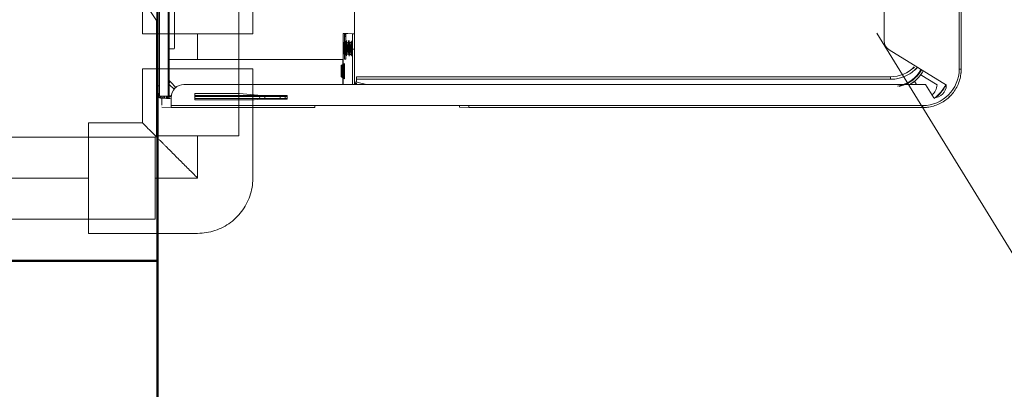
# Model space of a CAD drawing. Header units: millimetres. Extents: x 19410 to 41622, y 4748 to 42777.
# Tile 41 of 65: x 30157 to 30540, y 35726 to 35870. Entities that reach past the tile are written whole.
import ezdxf

# ---------------------------------------------------------------- set-up
doc = ezdxf.new("R2010")
doc.units = ezdxf.units.MM
doc.linetypes.add('ADSK_Осевая', pattern=[700, 500, -100, 0, -100])
doc.linetypes.add('ADSK_Скрыто', pattern=[300, 150, -150])
for name, color, linetype, lineweight in [('A-COLS-____-MCUT', 52, 'Continuous', 50), ('A-COLS-____-OTLN', 52, 'Continuous', 20), ('A-DETL-____-HDLN', 90, 'ADSK_Скрыто', 9), ('A-WALL-____-MCUT', 113, 'Continuous', 50), ('A-WALL-____-OTLN', 113, 'Continuous', 20), ('G-XREF-____-OTLN', 8, 'Continuous', 9), ('M-EQPM-___-IDEN', 50, 'Continuous', 20), ('P-PIPE-____-CNTR', 3, 'ADSK_Осевая', 20), ('P-PIPE-____-OTLN', 3, 'Continuous', 20)]:
    doc.layers.add(name, color=color, linetype=linetype, lineweight=lineweight)

# ---------------------------------------------------------------- blocks, each defined once
blk = doc.blocks.new('Прямая форма - 83 new-609501-В_Этаж 02_Отопление')
at = {"layer": 'A-WALL-____-MCUT', "color": 53}
for p, q in [((7000, 0), (5404.59, 0)), ((7000, -200), (7000, 0))]:
    blk.add_line(p, q, dxfattribs=at)
blk = doc.blocks.new('Прямая форма - SW - 006-609502-В_Этаж 02_Отопление')
blk.add_blockref('Прямая форма - 83 new-609501-В_Этаж 02_Отопление', (0, 0))
blk = doc.blocks.new('Прямая форма - 83 new-609581-В_Этаж 02_Отопление')
at = {"layer": 'A-COLS-____-MCUT', "color": 53}
for p, q in [((150, 150), (-150, 150)), ((-150, 150), (-150, -150)), ((150, -150), (150, 150)), ((-150, -150), (150, -150))]:
    blk.add_line(p, q, dxfattribs=at)
blk = doc.blocks.new('Прямая форма - CRE - 002-609582-В_Этаж 02_Отопление')
blk.add_blockref('Прямая форма - 83 new-609581-В_Этаж 02_Отопление', (0, 0))
blk = doc.blocks.new('83 new_ifc_RVT-1-В_Этаж 02_Отопление')
at = {"layer": 'A-COLS-____-OTLN', "color": 253, "lineweight": 20}
blk.add_blockref('Прямая форма - CRE - 002-609582-В_Этаж 02_Отопление', (30060.28, 35625.83), dxfattribs=at)
at = {"layer": 'A-WALL-____-OTLN', "color": 253, "lineweight": 20, "rotation": 270}
blk.add_blockref('Прямая форма - SW - 006-609502-В_Этаж 02_Отопление', (30210.28, 42775.83), dxfattribs=at)
blk = doc.blocks.new('City Class FR - City Class F_iam-V30-В_Этаж 02_Отопление')
at = {"layer": 'A-DETL-____-HDLN'}
blk.add_line((-198.46, -38.42), (-198.46, -38.36), dxfattribs=at)
at = {"layer": 'A-DETL-____-HDLN', "flags": 128}
for points in [[(-192.98, -37.28), (-193, -37.28), (-193.03, -37.28), (-193.06, -37.28), (-193.1, -37.28), (-193.14, -37.28), (-193.19, -37.28), (-193.24, -37.28)], [(-192.99, -37.13), (-193.02, -37.12), (-193.05, -37.12), (-193.09, -37.12), (-193.14, -37.12)]]:
    blk.add_lwpolyline(points, dxfattribs=at)
at = {"layer": 'A-DETL-____-HDLN'}
for centre, start_param, end_param in [((-204.84, -35.3), 3.150557, 3.490411), ((-204.84, -35.3), 2.792279, 3.138605), ((-204.82, -34.88), 3.150557, 3.490411), ((-204.82, -34.88), 2.792279, 3.138605), ((-204.82, -34.96), 3.150557, 3.490411), ((-204.82, -34.96), 2.792279, 3.138605), ((-204.84, -35.3), 5.933871, 6.274221), ((-204.84, -35.3), 0.002988, 0.348818), ((-204.82, -34.88), 5.933871, 6.274221), ((-204.82, -34.88), 0.002988, 0.348818), ((-204.82, -34.96), 5.933871, 6.274221), ((-204.82, -34.96), 0.002988, 0.348818), ((-195.97, -38.21), 2.792279, 3.138605), ((-195.97, -38.21), 3.150557, 3.490411), ((-195.92, -37.18), 2.792279, 3.138605), ((-195.92, -37.18), 3.150557, 3.490411), ((-195.87, -35.94), 3.150557, 3.490411), ((-195.87, -35.94), 2.792279, 3.138605), ((-195.87, -36.09), 3.150557, 3.490411), ((-195.87, -36.09), 2.792279, 3.138605), ((-195.97, -38.21), 0.002988, 0.348818), ((-195.97, -38.21), 5.933871, 6.274221), ((-195.92, -37.18), 0.002988, 0.348818), ((-195.92, -37.18), 5.933871, 6.274221), ((-195.87, -36.09), 0.002988, 0.348818), ((-195.87, -36.09), 5.933871, 6.274221), ((-195.87, -35.94), 5.933871, 6.274221), ((-195.87, -35.94), 0.002988, 0.348818)]:
    blk.add_ellipse(centre, major_axis=(1.55, 0), ratio=0.005175, start_param=start_param, end_param=end_param, dxfattribs=at)
at = {"layer": 'G-XREF-____-OTLN'}
for p, q in [((-181, 40.5), (-185.65, 37.39)), ((-219.13, 31.83), (-218.97, 35.44)), ((-218.17, 35.44), (-215.48, 35.45)), ((-215.47, 35.45), (-215.63, 31.84)), ((-215.53, 34.68), (-215.57, 33.71)), ((-215.57, 33.66), (-215.53, 34.63)), ((-215.48, 35.69), (-215.53, 34.72)), ((-215.53, 34.67), (-215.48, 35.64)), ((-215.47, 35.99), (-215.48, 35.73)), ((-215.48, 35.68), (-215.47, 35.94)), ((-215.48, 35.68), (-215.48, 34.67)), ((-215.48, 34.67), (-215.48, 35.68)), ((-215.48, 35.64), (-215.48, 34.67)), ((-215.47, 35.94), (-214.67, 35.94)), ((-214.73, 34.63), (-214.77, 33.66)), ((-214.68, 35.64), (-214.73, 34.67)), ((-214.73, 33.66), (-214.73, 34.63)), ((-214.65, 37.24), (-214.64, 37.33)), ((-214.65, 37.24), (-214.65, 36.44)), ((-214.65, 37.24), (-214.65, 36.44)), ((-214.65, 36.44), (-214.64, 36.53)), ((-201.28, 37.36), (-214.64, 37.33)), ((-214.64, 37.33), (-201.28, 37.36)), ((-213.48, 36.84), (-214.64, 36.84)), ((-214.64, 36.53), (-213.48, 36.54)), ((-214.64, 36.43), (-213.48, 36.44)), ((-214.63, 33.05), (-214.64, 36.43)), ((-214.47, 36.94), (-214.48, 36.68)), ((-214.48, 36.68), (-213.48, 36.69)), ((-213.48, 36.64), (-214.48, 36.64)), ((-213.48, 36.64), (-214.48, 36.64)), ((-213.48, 36.95), (-214.47, 36.95)), ((174.35, 38.06), (-210.65, 37.22)), ((174.35, 37.26), (-210.65, 36.42)), ((-210.65, 36.42), (-210.65, 37.22)), ((-175.65, 37.41), (-195.65, 37.36)), ((-219.13, 31.83), (-219.01, -24.17)), ((-219.01, -24.17), (-219.13, 31.83)), ((-218.21, -24.17), (-218.33, 31.83)), ((-215.63, 31.83), (-218.33, 31.83)), ((-215.62, 32.66), (-215.63, 32.39)), ((-215.63, 32.35), (-215.62, 32.61)), ((-215.13, 31.83), (-215.63, 31.83)), ((-215.57, 33.67), (-215.62, 32.7)), ((-215.62, 32.65), (-215.57, 33.62)), ((-214.82, 32.61), (-214.83, 32.35)), ((-214.83, 32.35), (-214.83, 31.71)), ((-214.82, 32.66), (-214.77, 33.62)), ((-214.77, 32.65), (-214.77, 33.62)), ((-214.63, 33.05), (178.36, 33.9)), ((-214.63, 32.55), (178.37, 33.4)), ((178.37, 33.4), (-214.63, 32.55)), ((-214.62, 31.62), (-214.62, 32.55)), ((-210.1, 32.56), (-212.07, 30.58)), ((-209.13, 32.15), (-211.39, 29.88)), ((-211.38, 29.86), (-209.13, 32.12)), ((-209.13, 32.12), (-211.38, 29.86)), ((-209, 32.28), (-209.13, 32.15)), ((-209.13, 32.12), (-209.01, 32.24)), ((-209.13, 32.12), (-209.01, 32.24)), ((-209, 32.28), (-209.01, 32.24)), ((-200.46, 32.58), (-200.31, -35.03)), ((-196.27, 32.6), (-196.26, 30.66)), ((-196.27, 32.6), (-196.26, 30.66)), ((-209.49, -262.24), (-210.12, 26.85)), ((-216.11, 22.63), (-213.61, 22.64)), ((-216.06, -0.51), (-216.11, 22.63)), ((-215.56, -2.65), (-215.61, 22.63)), ((-214.81, 22.63), (-214.76, -2.65)), ((-214.56, -13.36), (-214.64, 22.64)), ((-214.36, -13.36), (-214.44, 22.64)), ((-213.61, 22.64), (-213.57, 5.21)), ((-213.57, 5.21), (-214.31, -3.36)), ((-215.81, -3.37), (-216.06, -0.51)), ((-215.78, -13.37), (-215.81, -3.37)), ((-215.55, -4.68), (-215.56, -2.67)), ((-214.76, -2.67), (-215.56, -2.67)), ((-214.76, -2.67), (-214.75, -4.68)), ((-214.31, -3.36), (-214.28, -13.36)), ((-215.54, -10.68), (-215.55, -4.68)), ((-215.55, -4.68), (-214.75, -4.68)), ((-214.75, -4.68), (-214.74, -10.68)), ((-215.54, -12.67), (-215.54, -10.68)), ((-215.54, -10.68), (-214.74, -10.68)), ((-214.74, -10.68), (-214.74, -12.67)), ((-214.28, -13.36), (-215.78, -13.37)), ((-215.53, -13.37), (-215.54, -12.67)), ((-215.54, -12.67), (-214.74, -12.67)), ((-214.74, -12.67), (-214.73, -13.36)), ((-218.21, -24.17), (-218.08, -84.17)), ((-207.06, -34.49), (-207.38, -35.04)), ((-202.26, -35.03), (-202.58, -34.48)), ((-200.31, -35.03), (-209.99, -35.05)), ((-196.11, -35.21), (-209.99, -35.24)), ((-207.08, -34.9), (-207.4, -35.45)), ((-207.06, -34.57), (-207.38, -35.12)), ((-202.28, -35.44), (-202.59, -34.89)), ((-202.26, -35.11), (-202.58, -34.56)), ((-200.16, -36.21), (-200.14, -35.74)), ((-191.33, -36.23), (-200.16, -36.21)), ((-200.14, -35.74), (-191.31, -35.67)), ((-197.99, -36.52), (-198.87, -36.53)), ((-198.21, -37.82), (-198.53, -38.37)), ((-198.17, -36.78), (-198.48, -37.33)), ((-198.46, -38.42), (-198.46, -38.36)), ((-198.11, -35.54), (-198.43, -36.09)), ((-198.12, -35.7), (-198.43, -36.25)), ((-193.41, -38.36), (-193.73, -37.81)), ((-193.36, -37.32), (-193.68, -36.77)), ((-193.31, -36.24), (-193.63, -35.69)), ((-193.31, -36.08), (-193.62, -35.53)), ((-193.46, -38.35), (-193.46, -38.41)), ((-191.31, -35.67), (-191.31, -36.34)), ((-190.28, -38.77), (-190.16, -36.24)), ((-190.16, -37.04), (-190.16, -36.24)), ((-190.16, -36.24), (-190.16, -37.04)), ((-190.12, -35.23), (-190.13, -35.66)), ((-190.13, -36.46), (-190.13, -35.66)), ((-209.98, -38.84), (-196.28, -38.81)), ((-196.28, -39.61), (-209.98, -39.64)), ((-209.97, -44.28), (-209.12, -40.59)), ((-209.9, -40.41), (-209.87, -39.64)), ((-209.42, -39.8), (-209.57, -40.49)), ((-209.12, -40.59), (-209.08, -39.69)), ((-206.97, -40.43), (-208.93, -40.43)), ((-207.97, -40.43), (-207.52, -248.62)), ((-207.97, -40.43), (-207.52, -248.62)), ((-206.52, -248.62), (-206.97, -40.43)), ((-196.28, -38.81), (-196.28, -39.61)), ((-84.68, -39.36), (-193.86, -39.6)), ((-190.28, -38.77), (-190.28, -39.57)), ((-218.88, -84.17), (-218.72, -80.55)), ((-218.88, -84.17), (-218.5, -261.17)), ((-218.88, -84.17), (-218.5, -261.17)), ((-218.08, -84.17), (-217.7, -261.17)), ((-196.03, -248.01), (-209.81, -270.35)), ((-62.53, -245.83), (-192.63, -246.11)), ((-205.56, -260.11), (-209.64, -266.73)), ((-209.5, -258.73), (-208.19, -257.92)), ((-214.7, -265.48), (-209.49, -262.24)), ((-203.47, -275.34), (-62.46, -275.03)), ((-203.46, -276.13), (-62.46, -275.83)), ((-203.46, -276.13), (-62.46, -275.83))]:
    blk.add_line(p, q, dxfattribs=at)
at = {"layer": 'G-XREF-____-OTLN', "flags": 128}
for points in [[(-209.01, 32.24), (-208.95, 32.3), (-208.89, 32.35), (-208.83, 32.4), (-208.76, 32.45), (-208.7, 32.5), (-208.63, 32.54), (-208.56, 32.58)], [(-207.4, -35.45), (-207.77, -35.7), (-207.79, -35.7)], [(-207.38, -35.04), (-207.75, -35.28), (-207.77, -35.29)], [(-207.38, -35.12), (-207.75, -35.36), (-207.77, -35.37)], [(-202.28, -35.44), (-201.9, -35.68), (-201.88, -35.69)], [(-202.26, -35.03), (-201.89, -35.27), (-201.86, -35.27)], [(-202.26, -35.11), (-201.89, -35.35), (-201.87, -35.35)], [(-198.53, -38.37), (-198.9, -38.61), (-198.92, -38.62)], [(-198.48, -37.33), (-198.85, -37.58), (-198.87, -37.58)], [(-198.43, -36.09), (-198.8, -36.34), (-198.82, -36.34)], [(-198.43, -36.25), (-198.8, -36.49), (-198.82, -36.49)], [(-193.41, -38.36), (-193.04, -38.6), (-193.02, -38.6)], [(-193.36, -37.32), (-192.99, -37.57), (-192.97, -37.57)], [(-193.31, -36.08), (-192.93, -36.32), (-192.91, -36.33)], [(-193.31, -36.24), (-192.94, -36.48), (-192.92, -36.48)], [(-192.98, -37.28), (-193, -37.28), (-193.03, -37.28), (-193.06, -37.28), (-193.1, -37.28), (-193.14, -37.28), (-193.19, -37.28), (-193.24, -37.28)], [(-192.99, -37.13), (-193.02, -37.12), (-193.05, -37.12), (-193.09, -37.12), (-193.14, -37.12)], [(-207.52, -248.62), (-207.51, -249.18), (-207.47, -249.74), (-207.42, -250.3), (-207.34, -250.85), (-207.24, -251.4), (-207.11, -251.95), (-206.97, -252.49), (-206.8, -253.02), (-206.61, -253.55), (-206.41, -254.07), (-206.18, -254.58), (-205.93, -255.08), (-205.66, -255.57), (-205.37, -256.05), (-205.06, -256.52), (-204.73, -256.98), (-204.39, -257.42), (-204.03, -257.85), (-203.65, -258.26), (-203.25, -258.66), (-202.84, -259.04)], [(-218.5, -261.17), (-218.48, -261.77), (-218.45, -262.36), (-218.38, -262.96), (-218.3, -263.56), (-218.19, -264.15), (-218.06, -264.73), (-217.9, -265.31), (-217.72, -265.88), (-217.52, -266.45), (-217.3, -267), (-217.05, -267.55), (-216.79, -268.09), (-216.5, -268.61), (-216.19, -269.13), (-215.86, -269.63), (-215.51, -270.12), (-215.14, -270.59), (-214.75, -271.05), (-214.35, -271.49), (-213.92, -271.92), (-213.48, -272.32), (-213.03, -272.71), (-212.56, -273.09), (-212.07, -273.44), (-211.57, -273.77), (-211.06, -274.09), (-210.54, -274.38), (-210, -274.65), (-209.46, -274.9), (-208.9, -275.13), (-208.34, -275.33), (-207.77, -275.51), (-207.19, -275.67), (-206.6, -275.81), (-206.01, -275.92), (-205.42, -276.01), (-204.82, -276.07), (-204.22, -276.12), (-203.63, -276.13), (-203.46, -276.13)]]:
    blk.add_lwpolyline(points, dxfattribs=at)
at = {"layer": 'G-XREF-____-OTLN'}
for centre, major_axis, ratio, start_param, end_param in [((-214.74, 33.79), (0.641, 0.65), 0.818497, 0.753674, 2.450198), ((-214.74, 33.83), (0.648, 0.643), 0.814474, 0.772408, 2.462882), ((-214.7, 34.8), (0.641, 0.65), 0.818497, 0.814551, 2.450198), ((-214.69, 34.84), (0.648, 0.643), 0.814474, 1.577406, 2.462882), ((-214.53, 34.67), (1, 0.002), 0.005175, 3.141603, 4.588176), ((-214.53, 34.63), (1, 0.002), 0.005175, 1.69272, 3.141345), ((-214.65, 35.85), (0.648, 0.643), 0.814474, 0.691329, 2.462882), ((-214.65, 35.8), (0.641, 0.65), 0.818497, 0.678044, 2.450198), ((-214.48, 35.68), (1, 0.002), 0.005175, 3.141603, 3.926743), ((-214.48, 35.64), (1, 0.002), 0.005175, 2.355947, 3.141345), ((-214.47, 35.94), (-0.999, 0.046), 0.999987, 4.760269, 6.331065), ((-214.47, 35.94), (1, 0.002), 0.005175, 2.355947, 3.141345), ((-214.53, 34.67), (-0.2, 0.009), 0.999987, 5.545667, 6.283185), ((-214.53, 34.63), (-0.2, 0.009), 0.999987, 5.545667, 6.331065), ((-214.53, 34.63), (0.2, 0), 0.005175, 2.355947, 3.141345), ((-210.65, 37.24), (4, 0.01), 0.005175, 3.141593, 4.712141), ((-210.65, 36.44), (4, 0.01), 0.005175, 3.141593, 4.712141), ((-214.64, 36.33), (-0.002, 1), 0.000248, 5.240673, 6.283185), ((-214.64, 36.33), (0, 0.2), 0.000248, 5.240673, 6.283185), ((-195.65, 37.33), (6.5, 0.01), 0.005175, 1.570548, 4.712141), ((-218.33, 31.83), (0.8, 0.002), 0.005175, 3.141593, 4.712141), ((-214.63, 32.35), (-0.999, 0.046), 0.999987, 6.129707, 6.331065), ((-214.79, 32.82), (0.648, 0.643), 0.814474, 0.710464, 2.462882), ((-214.79, 32.78), (0.641, 0.65), 0.818497, 0.693954, 2.450198), ((-214.62, 32.66), (1, 0.002), 0.005175, 3.141603, 4.695971), ((-214.62, 32.61), (1, 0.002), 0.005175, 1.584886, 3.141345), ((-214.63, 32.35), (-0.999, 0.046), 0.999987, 4.760549, 6.129707), ((-214.57, 33.66), (1, 0.002), 0.005175, 3.141603, 4.642054), ((-214.57, 33.62), (1, 0.002), 0.005175, 1.638853, 3.141345), ((-215.12, 26.83), (-4.99, 0.23), 0.999987, 3.189473, 4.760271), ((-214.63, 32.35), (-0.2, 0.009), 0.999987, 4.760269, 6.331065), ((-214.62, 32.66), (-0.2, 0.009), 0.999987, 4.760269, 6.283185), ((-214.62, 32.61), (-0.2, 0.009), 0.999987, 4.760269, 6.331065), ((-214.62, 32.61), (0.2, 0), 0.005175, 1.570548, 3.141345), ((-214.57, 33.62), (-0.2, 0.009), 0.999987, 5.545667, 6.331065), ((-214.57, 33.66), (-0.2, 0.009), 0.999987, 5.545667, 6.283185), ((-214.57, 33.62), (0.2, 0), 0.005175, 2.355947, 3.141345), ((-214.64, 33.55), (-0.002, 1), 0.000248, 2.09908, 3.141593), ((-209.71, 32.95), (-0.709, 0.706), 0.003835, 1.96265, 3.141593), ((-209.71, 32.98), (-0.709, 0.706), 0.003835, 3.145077, 4.327504), ((-175.46, 30.7), (20.8, 0.05), 0.005175, 3.141593, 4.712141), ((-218.21, -24.17), (0.8, 0.002), 0.005175, 3.141593, 4.712141), ((-204.82, -34.48), (2.24, 0), 0.005175, 0.002988, 3.138605), ((-204.82, -34.48), (2.24, 0), 0.005175, 3.150557, 6.274221), ((-204.84, -35.7), (2.99, 0.01), 0.005175, 1.570548, 3.141345), ((-204.84, -35.7), (2.99, 0.01), 0.005175, 3.141345, 4.712141), ((-204.82, -35.28), (2.99, 0.01), 0.005175, 1.570548, 3.141345), ((-204.82, -35.28), (2.99, 0.01), 0.005175, 3.141345, 4.712141), ((-204.82, -35.36), (2.99, 0.01), 0.005175, 1.570548, 3.141345), ((-204.82, -35.36), (2.99, 0.01), 0.005175, 3.141345, 4.712141), ((-204.84, -35.45), (2.56, 0.01), 0.005175, 1.570548, 3.138605), ((-204.84, -35.45), (2.56, 0.01), 0.005175, 3.141345, 4.712141), ((-204.82, -35.03), (2.56, 0.01), 0.005175, 1.570548, 3.138605), ((-204.82, -35.03), (2.56, 0.01), 0.005175, 3.141345, 4.712141), ((-204.82, -35.11), (2.56, 0.01), 0.005175, 1.570548, 3.138605), ((-204.82, -35.11), (2.56, 0.01), 0.005175, 3.141345, 4.712141), ((-204.84, -34.9), (2.24, 0), 0.005175, 0.002988, 3.138605), ((-204.84, -34.9), (2.24, 0), 0.005175, 3.150557, 6.274221), ((-204.82, -34.56), (2.24, 0), 0.005175, 0.002988, 3.138605), ((-204.82, -34.56), (2.24, 0), 0.005175, 3.150557, 6.274221), ((-204.82, -35.51), (1.87, 0), 0.005175, 1.574823, 3.138605), ((-204.82, -35.51), (1.87, 0), 0.005175, 3.141345, 4.707866), ((-204.82, -35.43), (1.87, 0), 0.005175, 1.570548, 3.138605), ((-204.82, -35.43), (1.87, 0), 0.005175, 3.141345, 4.707866), ((-204.84, -35.3), (1.55, 0), 0.005175, 3.150557, 6.274221), ((-204.84, -35.3), (1.55, 0), 0.005175, 0.002988, 3.138605), ((-204.82, -34.88), (1.55, 0), 0.005175, 0.002988, 3.138605), ((-204.82, -34.88), (1.55, 0), 0.005175, 3.150557, 6.274221), ((-204.82, -34.96), (1.55, 0), 0.005175, 0.002988, 3.138605), ((-204.82, -34.96), (1.55, 0), 0.005175, 3.150557, 6.274221), ((-204.84, -35.45), (2.56, 0.01), 0.005175, 0.002988, 1.570548), ((-204.84, -35.45), (2.56, 0.01), 0.005175, 4.712141, 6.282937), ((-204.84, -35.7), (2.99, 0.01), 0.005175, 4.712141, 6.282937), ((-204.82, -35.03), (2.56, 0.01), 0.005175, 0.002988, 1.570548), ((-204.82, -35.03), (2.56, 0.01), 0.005175, 4.712141, 6.282937), ((-204.82, -35.11), (2.56, 0.01), 0.005175, 0.002988, 1.570548), ((-204.82, -35.11), (2.56, 0.01), 0.005175, 4.712141, 6.282937), ((-204.82, -35.28), (2.99, 0.01), 0.005175, 4.712141, 7.853734), ((-204.82, -35.36), (2.99, 0.01), 0.005175, 4.712141, 7.853734), ((-204.82, -35.43), (1.87, 0), 0.005175, 0.78515, 1.570548), ((-195.92, -37.58), (2.99, 0.01), 0.005175, 1.570548, 4.712141), ((-195.87, -36.49), (2.99, 0.01), 0.005175, 2.355947, 3.141345), ((-195.87, -36.49), (2.99, 0.01), 0.005175, 3.141345, 4.712141), ((-195.87, -36.34), (2.99, 0.01), 0.005175, 1.570548, 3.141345), ((-195.87, -36.34), (2.99, 0.01), 0.005175, 3.141345, 4.712141), ((-195.97, -38.36), (2.56, 0.01), 0.005175, 1.570548, 3.138605), ((-195.97, -38.36), (2.56, 0.01), 0.005175, 3.141345, 4.712141), ((-195.92, -37.33), (2.56, 0.01), 0.005175, 1.570548, 3.138605), ((-195.92, -37.33), (2.56, 0.01), 0.005175, 3.141345, 4.712141), ((-195.96, -38.36), (2.5, 0.01), 0.005175, 0, 3.141345), ((-195.87, -36.09), (2.56, 0.01), 0.005175, 1.570548, 3.138605), ((-195.87, -36.09), (2.56, 0.01), 0.005175, 3.141345, 4.712141), ((-195.87, -36.24), (2.56, 0.01), 0.005175, 1.570548, 3.138605), ((-195.87, -36.24), (2.56, 0.01), 0.005175, 3.141345, 4.712141), ((-195.97, -37.81), (2.24, 0), 0.005175, 0.002988, 3.138605), ((-195.97, -37.81), (2.24, 0), 0.005175, 3.150557, 6.274221), ((-195.92, -36.78), (2.24, 0), 0.005175, 0.002988, 3.138605), ((-195.92, -36.78), (2.24, 0), 0.005175, 3.150557, 6.274221), ((-195.87, -35.69), (2.24, 0), 0.005175, 0.002988, 3.138605), ((-195.87, -35.69), (2.24, 0), 0.005175, 3.150557, 6.274221), ((-195.87, -35.54), (2.24, 0), 0.005175, 0.002988, 3.138605), ((-195.87, -35.54), (2.24, 0), 0.005175, 3.150557, 6.274221), ((-195.97, -38.21), (1.55, 0), 0.005175, 0.002988, 3.138605), ((-195.97, -38.21), (1.55, 0), 0.005175, 3.150557, 6.274221), ((-195.95, -38.15), (1.55, 0), 0.005175, 0, 3.141345), ((-195.95, -38.15), (1.55, 0), 0.005175, 3.141593, 6.282937), ((-195.92, -37.18), (1.55, 0), 0.005175, 0.002988, 3.138605), ((-195.92, -37.18), (1.55, 0), 0.005175, 3.150557, 6.274221), ((-195.87, -35.94), (1.55, 0), 0.005175, 3.150557, 6.274221), ((-195.87, -35.94), (1.55, 0), 0.005175, 0.002988, 3.138605), ((-195.87, -36.09), (1.55, 0), 0.005175, 0.002988, 3.138605), ((-195.87, -36.09), (1.55, 0), 0.005175, 3.150557, 6.274221), ((-196.12, -35.24), (6, 0.01), 0.005175, 0, 1.570548), ((-195.97, -38.36), (2.56, 0.01), 0.005175, 0.002988, 1.570548), ((-195.97, -38.36), (2.56, 0.01), 0.005175, 4.712141, 6.282937), ((-195.92, -37.33), (2.56, 0.01), 0.005175, 0.002988, 1.570548), ((-195.92, -37.33), (2.56, 0.01), 0.005175, 4.712141, 6.282937), ((-195.92, -37.58), (2.99, 0.01), 0.005175, 6.282937, 7.853734), ((-195.92, -37.58), (2.99, 0.01), 0.005175, 4.712141, 6.282937), ((-195.92, -37.73), (1.87, 0), 0.005175, 0.002988, 1.570548), ((-195.92, -37.73), (1.87, 0), 0.005175, 4.712141, 6.282937), ((-195.87, -36.09), (2.56, 0.01), 0.005175, 0.002988, 1.570548), ((-195.87, -36.09), (2.56, 0.01), 0.005175, 4.712141, 6.282937), ((-195.87, -36.24), (2.56, 0.01), 0.005175, 0.002988, 1.570548), ((-195.87, -36.24), (2.56, 0.01), 0.005175, 4.712141, 6.282937), ((-195.87, -36.34), (2.99, 0.01), 0.005175, 4.712141, 7.853734), ((-195.87, -36.49), (2.99, 0.01), 0.005175, 4.712141, 7.853734), ((-195.87, -37.29), (2.99, 0.01), 0.005175, 0.019868, 0.360448), ((-195.87, -37.29), (2.99, 0.01), 0.005175, 5.919186, 6.262822), ((-194.16, -36.25), (4, 0.01), 0.005175, 0.392451, 0.78515), ((-194.13, -35.67), (4, 0.01), 0.005175, 5.497539, 6.282937), ((-196.11, -36.04), (6, 0.01), 0.005175, 0, 0.533166), ((-208.93, -40.63), (-0.999, 0.046), 0.999987, 4.776266, 6.104173), ((-208.93, -40.63), (-0.2, 0.009), 0.999987, 4.760269, 6.104173), ((-195.97, -38.61), (2.99, 0.01), 0.005175, 1.570548, 4.712141), ((-195.96, -38.41), (2.5, 0.01), 0.005175, 3.141593, 6.282937), ((-196.28, -38.78), (6, 0.01), 0.005175, 4.712141, 6.282937), ((-196.28, -39.58), (6, 0.01), 0.005175, 4.712141, 6.282937), ((-195.97, -38.61), (2.99, 0.01), 0.005175, 6.282937, 7.853734), ((-195.97, -38.61), (2.99, 0.01), 0.005175, 4.712141, 6.282937), ((-217.92, -80.55), (0.8, 0.002), 0.005175, 1.570548, 3.141345), ((-218.08, -84.17), (0.8, 0.002), 0.005175, 3.141593, 4.712141), ((-193.52, -248.54), (-13.99, 0.64), 0.999987, 0.04788, 0.106645), ((-206.52, -248.62), (1, 0.002), 0.005175, 3.141593, 4.712141), ((-193.52, -248.59), (-13.99, 0.64), 0.999987, 0.04788, 0.107322), ((-193.52, -248.6), (-12.99, 0.59), 0.999987, 0.04788, 0.833278), ((-192.62, -250.11), (-4, 0.18), 0.999987, 4.760269, 5.77607), ((-197.35, -249.12), (-13.19, 0.6), 0.999987, 0.257568, 0.815669), ((-197.35, -249.12), (-12.99, 0.59), 0.999987, 0.21953, 1.114499), ((-197.35, -249.12), (-13.99, 0.64), 0.999987, 0.603351, 0.701711), ((-197.35, -249.12), (-13.19, 0.6), 0.999987, 0.850861, 1.113796), ((-197.35, -249.12), (-13.99, 0.64), 0.999987, 0.967623, 1.015241), ((-193.52, -248.59), (-13.99, 0.64), 0.999987, 0.786574, 0.889788), ((-193.52, -248.54), (-13.99, 0.64), 0.999987, 0.833278, 0.89147), ((-193.52, -248.54), (-13.19, 0.6), 0.999987, 0.777606, 0.833278), ((-217.7, -261.16), (0.8, 0.002), 0.005175, 3.141593, 4.712141), ((-203.5, -261.13), (-14.98, 0.69), 0.999987, 0.04788, 0.14622), ((-203.5, -261.14), (-14.19, 0.65), 0.999987, 0.04788, 1.618676), ((-209.53, -261.73), (-4.99, 0.23), 0.999987, 0.690904, 1.594062), ((-203.33, -257.52), (-14.16, 0.65), 0.999987, 0.650685, 1.160254), ((-203.33, -257.52), (-14.09, 0.64), 0.999987, 0.651395, 1.161353), ((-209.7, -265.35), (-4.99, 0.23), 0.999987, 0.072495, 1.594062), ((-203.5, -261.13), (-14.98, 0.69), 0.999987, 0.778888, 0.889682), ((-203.5, -261.13), (-14.98, 0.69), 0.999987, 1.474516, 1.618676), ((-203.47, -275.33), (-0.002, 0.8), 0.000248, 1.575972, 3.141593)]:
    blk.add_ellipse(centre, major_axis=major_axis, ratio=ratio, start_param=start_param, end_param=end_param, dxfattribs=at)
for points, knots in [([(-209.59, -255.98), (-209.24, -256.62), (-208.52, -257.68), (-207.24, -259.09), (-205.85, -260.33), (-204.84, -261.02), (-204.24, -261.35)], [0.1029926, 0.1029926, 0.1029926, 0.1029926, 0.3333333, 0.5, 0.6666667, 0.8830029, 0.8830029, 0.8830029, 0.8830029]), ([(-203.82, -260.67), (-203.91, -260.62), (-204.45, -260.31), (-205.42, -259.64), (-206.69, -258.51), (-207.82, -257.25), (-208.74, -255.93), (-209.22, -254.98), (-209.43, -254.5)], [0.1365701, 0.1365701, 0.1365701, 0.1365701, 0.1666667, 0.3333333, 0.5, 0.6666667, 0.8333333, 1, 1, 1, 1])]:
    blk.add_open_spline(points, degree=3, knots=knots, dxfattribs=at)
blk = doc.blocks.new('City Class FR - City Class 25 FR-V31-В_Этаж 02_Отопление')
blk.add_blockref('City Class FR - City Class F_iam-V30-В_Этаж 02_Отопление', (0, 0))
blk = doc.blocks.new('ADSK_Полипропилен_Отвод - Универсальный-V33-В_Этаж 02_Отопление')
at = {"layer": 'A-DETL-____-HDLN', "color": 1}
for p, q in [((30225.88, 35906.68), (30209.93, 35906.68)), ((30247.43, 35885.23), (30247.43, 35906.68)), ((30210.06, 35864.18), (30216.78, 35864.18))]:
    blk.add_line(p, q, dxfattribs=at)
at = {"layer": 'A-DETL-____-HDLN', "color": 1, "flags": 128}
for points in [[(30225.98, 35928.17), (30226.56, 35928.17), (30227.42, 35928.13), (30228.27, 35928.05), (30229.13, 35927.94), (30229.97, 35927.79), (30230.81, 35927.61), (30231.65, 35927.4), (30232.47, 35927.16), (30233.29, 35926.88), (30234.09, 35926.57), (30234.88, 35926.23), (30235.65, 35925.85), (30236.41, 35925.45), (30237.15, 35925.02), (30237.88, 35924.55), (30238.58, 35924.06), (30239.27, 35923.54), (30239.93, 35922.99), (30240.57, 35922.42), (30241.19, 35921.82), (30241.78, 35921.2), (30242.35, 35920.55), (30242.89, 35919.89), (30243.41, 35919.2), (30243.89, 35918.49), (30244.35, 35917.76), (30244.78, 35917.01), (30245.18, 35916.25), (30245.55, 35915.47), (30245.88, 35914.68), (30246.19, 35913.88), (30246.46, 35913.06), (30246.7, 35912.24), (30246.9, 35911.4), (30247.08, 35910.56), (30247.21, 35909.71), (30247.32, 35908.86), (30247.39, 35908), (30247.42, 35907.14)], [(30209.77, 35920.85), (30210.35, 35921.49), (30210.95, 35922.1), (30211.58, 35922.69), (30212.23, 35923.25), (30212.9, 35923.78), (30213.6, 35924.29), (30214.31, 35924.77), (30215.05, 35925.22), (30215.8, 35925.64), (30216.56, 35926.03), (30217.34, 35926.39)]]:
    blk.add_lwpolyline(points, dxfattribs=at)
at = {"layer": 'A-DETL-____-HDLN', "color": 1}
for radius, start, end in [(21.5, 271.0158, 88.9842), (21.5, 115.0808, 135), (21.5, 137.4406, 142.3319), (21.5, 135, 137.005), (16, 0, 136.0404), (16, 136.6257, 159.4136), (21.5, 158.0896, 165), (16, 160.3447, 170.632), (21.5, 166.8077, 191.5094), (16, 173.3619, 180), (16, 180, 183.3628), (16, 223.9596, 0), (16, 189.368, 199.6553), (16, 200.5864, 223.3743), (21.5, 198.5732, 210), (21.5, 210, 222.0367), (21.5, 222.995, 225), (21.5, 225, 244.9192), (21.5, 260.8329, 270)]:
    blk.add_arc((30225.93, 35906.68), radius, start, end, dxfattribs=at)
blk.add_open_spline([(30204.44, 35906.09), (30204.47, 35905.08), (30204.56, 35904.07), (30204.74, 35903.06)], degree=3, dxfattribs=at)
for points, knots in [([(30246.85, 35901.73), (30246.96, 35902.17), (30247.29, 35903.81), (30247.43, 35905.48), (30247.43, 35906.68)], [0.8286413, 0.8286413, 0.8286413, 0.8286413, 0.875, 1, 1, 1, 1]), ([(30241.67, 35892.03), (30241.91, 35892.28), (30242.36, 35892.8), (30243, 35893.59), (30243.78, 35894.66), (30244.65, 35896.05), (30245.52, 35897.75), (30246.13, 35899.27), (30246.44, 35900.22), (30246.55, 35900.58)], [0.46875, 0.46875, 0.46875, 0.46875, 0.5, 0.53125, 0.5625, 0.625, 0.6875, 0.75, 0.7880936, 0.7880936, 0.7880936, 0.7880936]), ([(30205.66, 35899.5), (30205.87, 35898.91), (30206.34, 35897.75), (30207.21, 35896.05), (30208.08, 35894.66), (30208.86, 35893.59), (30209.5, 35892.8), (30209.95, 35892.28), (30210.19, 35892.03)], [0.25, 0.25, 0.25, 0.25, 0.3125, 0.375, 0.4375, 0.46875, 0.5, 0.53125, 0.53125, 0.53125, 0.53125]), ([(30211.59, 35890.65), (30211.63, 35890.62), (30211.93, 35890.36), (30212.51, 35889.86), (30213.35, 35889.23), (30213.92, 35888.84), (30214.19, 35888.67)], [0.58977196, 0.58977196, 0.58977196, 0.58977196, 0.59375, 0.625, 0.65625, 0.68289275, 0.68289275, 0.68289275, 0.68289275]), ([(30237.67, 35888.67), (30237.94, 35888.84), (30238.51, 35889.23), (30239.35, 35889.86), (30240.03, 35890.44), (30240.41, 35890.79), (30240.54, 35890.9)], [0.3171073, 0.3171073, 0.3171073, 0.3171073, 0.34375, 0.375, 0.40625, 0.4209332, 0.4209332, 0.4209332, 0.4209332]), ([(30215.64, 35887.8), (30215.87, 35887.68), (30216.26, 35887.47), (30216.67, 35887.27), (30216.84, 35887.19)], [0.72926112, 0.72926112, 0.72926112, 0.72926112, 0.75, 0.76527536, 0.76527536, 0.76527536, 0.76527536]), ([(30222.48, 35885.45), (30222.77, 35885.41), (30223.9, 35885.25), (30225.06, 35885.18), (30225.93, 35885.18)], [0.91584777, 0.91584777, 0.91584777, 0.91584777, 0.9375, 1, 1, 1, 1]), ([(30226.36, 35885.18), (30227.08, 35885.2), (30228.66, 35885.31), (30230.17, 35885.58), (30230.98, 35885.78)], [0.0103019, 0.0103019, 0.0103019, 0.0103019, 0.0625, 0.125, 0.125, 0.125, 0.125]), ([(30232.72, 35886.28), (30232.93, 35886.35), (30233.52, 35886.55), (30234.47, 35886.93), (30235.42, 35887.38), (30235.99, 35887.68), (30236.22, 35887.8)], [0.17077004, 0.17077004, 0.17077004, 0.17077004, 0.1875, 0.21875, 0.25, 0.27073888, 0.27073888, 0.27073888, 0.27073888])]:
    blk.add_open_spline(points, degree=3, knots=knots, dxfattribs=at)
at = {"layer": 'P-PIPE-____-OTLN', "color": 10}
for p, q in [((30204.43, 35906.68), (30204.43, 35864.18)), ((30247.43, 35864.18), (30247.43, 35885.18)), ((30204.43, 35864.18), (30210.03, 35864.18)), ((30216.82, 35864.18), (30225.93, 35864.18)), ((30225.93, 35864.18), (30247.43, 35864.18))]:
    blk.add_line(p, q, dxfattribs=at)
at = {"layer": 'P-PIPE-____-OTLN', "color": 10, "flags": 128}
for points in [[(30217.34, 35926.39), (30218.14, 35926.72), (30218.95, 35927.01), (30219.77, 35927.27), (30220.59, 35927.5), (30221.43, 35927.7), (30222.28, 35927.86), (30223.13, 35927.99), (30223.98, 35928.09), (30224.84, 35928.15), (30225.7, 35928.18)], [(30204.43, 35906.68), (30204.45, 35907.54), (30204.5, 35908.4), (30204.58, 35909.25), (30204.7, 35910.1), (30204.86, 35910.95), (30205.05, 35911.79), (30205.27, 35912.62), (30205.52, 35913.44), (30205.81, 35914.25), (30206.13, 35915.05), (30206.48, 35915.83), (30206.86, 35916.61), (30207.27, 35917.36), (30207.71, 35918.1), (30208.18, 35918.82), (30208.68, 35919.52), (30209.21, 35920.2), (30209.77, 35920.85)]]:
    blk.add_lwpolyline(points, dxfattribs=at)
at = {"layer": 'P-PIPE-____-OTLN', "color": 10}
for start, end in [(90, 114.9483), (142.4645, 157.957), (165, 166.6751), (191.642, 198.4406), (245.0517, 260.7004)]:
    blk.add_arc((30225.93, 35906.68), 21.5, start, end, dxfattribs=at)
for points in [[(30204.74, 35903.06), (30204.81, 35902.62), (30204.9, 35902.17), (30205.01, 35901.73)], [(30205.31, 35900.58), (30205.42, 35900.22), (30205.54, 35899.86), (30205.66, 35899.5)], [(30220.88, 35885.78), (30221.39, 35885.65), (30221.91, 35885.55), (30222.44, 35885.46)]]:
    blk.add_open_spline(points, degree=3, dxfattribs=at)
blk.add_open_spline([(30216.89, 35887.17), (30217.06, 35887.09), (30217.59, 35886.85), (30218.34, 35886.55), (30218.93, 35886.35), (30219.14, 35886.28)], degree=3, knots=[0.76648574, 0.76648574, 0.76648574, 0.76648574, 0.78125, 0.8125, 0.82922996, 0.82922996, 0.82922996, 0.82922996], dxfattribs=at)
blk = doc.blocks.new('ADSK_Полипропилен_Отвод - Универсальный-V34-В_Этаж 02_Отопление')
at = {"layer": 'A-DETL-____-HDLN', "color": 1}
for p, q in [((21.5, 42.5), (-15.75, 42.5)), ((21.5, 27.62), (21.5, 42.5))]:
    blk.add_line(p, q, dxfattribs=at)
at = {"layer": 'P-PIPE-____-OTLN', "color": 10}
for p, q in [((-21.5, 42.5), (-21.5, 21.5)), ((-15.78, 42.5), (-21.5, 42.5)), ((21.5, 0), (21.5, 27.57)), ((-21.5, 21.5), (-42.5, 21.5)), ((-42.5, 21.5), (-42.5, -21.5)), ((-42.5, -21.5), (0, -21.5))]:
    blk.add_line(p, q, dxfattribs=at)
at = {"layer": 'P-PIPE-____-OTLN', "color": 10, "flags": 128}
blk.add_lwpolyline([(0, -21.5), (0.86, -21.48), (1.72, -21.43), (2.57, -21.35), (3.43, -21.23), (4.27, -21.07), (5.11, -20.88), (5.94, -20.66), (6.76, -20.41), (7.57, -20.12), (8.37, -19.8), (9.16, -19.45), (9.93, -19.07), (10.68, -18.66), (11.42, -18.22), (12.14, -17.74), (12.84, -17.25), (13.52, -16.72), (14.18, -16.16), (14.81, -15.58), (15.42, -14.98), (16.01, -14.35), (16.57, -13.7), (17.11, -13.03), (17.61, -12.33), (18.09, -11.62), (18.54, -10.88), (18.96, -10.13), (19.35, -9.37), (19.71, -8.59), (20.04, -7.79), (20.33, -6.98), (20.6, -6.16), (20.83, -5.34), (21.02, -4.5), (21.19, -3.65), (21.32, -2.8), (21.41, -1.95), (21.47, -1.09), (21.5, -0.23), (21.5, 0)], dxfattribs=at)
at = {"layer": 'P-PIPE-____-OTLN', "color": 10}
blk.add_open_spline([(0, 0), (-1.21, 1.2), (-3.62, 3.62), (-6.6, 6.6), (-8.93, 8.92), (-10.63, 10.63), (-12.01, 12.02), (-13.09, 13.09), (-13.88, 13.88), (-14.65, 14.65), (-15.4, 15.4), (-16.12, 16.12), (-16.81, 16.81), (-17.47, 17.48), (-18.11, 18.11), (-18.7, 18.7), (-19.24, 19.24), (-19.74, 19.74), (-20.34, 20.34), (-20.95, 20.94), (-21.37, 21.39), (-21.49, 21.5), (-21.5, 21.5)], degree=3, knots=[0, 0, 0, 0, 0.125, 0.25, 0.3125, 0.375, 0.4375, 0.46875, 0.5, 0.53125, 0.5625, 0.59375, 0.625, 0.65625, 0.6875, 0.71875, 0.75, 0.78125, 0.8125, 0.875, 0.9375, 1, 1, 1, 1], dxfattribs=at)
blk = doc.blocks.new('ADSK_Полипропилен_Отвод - Универсальный-V43-В_Этаж 02_Отопление')
at = {"layer": 'A-DETL-____-HDLN', "color": 170}
for p, q in [((21.5, 42.5), (-15.75, 42.5)), ((21.5, 27.62), (21.5, 42.5))]:
    blk.add_line(p, q, dxfattribs=at)

msp = doc.modelspace()

# ---------------------------------------------------------------- linework, layer by layer
at = {"layer": 'A-DETL-____-HDLN', "color": 1}
for p, q in [((30241.93, 35835.55), (30241.93, 35854.12)), ((30209.43, 35792.03), (30209.43, 35824.03)), ((30209.93, 35824.53), (30241.93, 35824.53))]:
    msp.add_line(p, q, dxfattribs=at)
at = {"layer": 'A-DETL-____-HDLN', "color": 170}
for p, q in [((30241.93, 35835.55), (30241.93, 35854.12)), ((30209.43, 35792.03), (30209.43, 35824.03)), ((30209.93, 35824.53), (30241.93, 35824.53))]:
    msp.add_line(p, q, dxfattribs=at)
at = {"layer": 'M-EQPM-___-IDEN'}
msp.add_line((30490.65, 35864.44), (30814.88, 35338.65), dxfattribs=at)
at = {"layer": 'P-PIPE-____-CNTR', "color": 10}
for p, q in [((30225.93, 35864.18), (30225.93, 35854.17)), ((30225.93, 35808.03), (30225.93, 35824.53)), ((30183.43, 35808.03), (29452.23, 35808.03)), ((30209.43, 35808.03), (30225.93, 35808.03))]:
    msp.add_line(p, q, dxfattribs=at)
at = {"layer": 'P-PIPE-____-OTLN', "color": 10}
for p, q in [((30241.93, 35854.17), (30241.93, 35885.18)), ((30209.93, 35869.67), (30209.93, 35824.53)), ((30241.93, 35824.53), (30241.93, 35835.5)), ((30209.43, 35824.03), (29452.23, 35824.03)), ((29452.23, 35792.03), (30209.43, 35792.03))]:
    msp.add_line(p, q, dxfattribs=at)

# ---------------------------------------------------------------- block references
at = {"lineweight": 9}
msp.add_blockref('83 new_ifc_RVT-1-В_Этаж 02_Отопление', (0, 0), dxfattribs=at)
at = {"layer": 'A-DETL-____-HDLN', "rotation": 89.87557860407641}
msp.add_blockref('City Class FR - City Class 25 FR-V31-В_Этаж 02_Отопление', (30247.9, 36054.56), dxfattribs=at)
at = {"layer": 'A-DETL-____-HDLN', "color": 1}
for name, p in [('ADSK_Полипропилен_Отвод - Универсальный-V33-В_Этаж 02_Отопление', (0, 0)), ('ADSK_Полипропилен_Отвод - Универсальный-V34-В_Этаж 02_Отопление', (30225.93, 35808.03))]:
    msp.add_blockref(name, p, dxfattribs=at)
at = {"layer": 'A-DETL-____-HDLN', "color": 170}
msp.add_blockref('ADSK_Полипропилен_Отвод - Универсальный-V43-В_Этаж 02_Отопление', (30225.93, 35808.03), dxfattribs=at)

doc.saveas('drawing.dxf')
